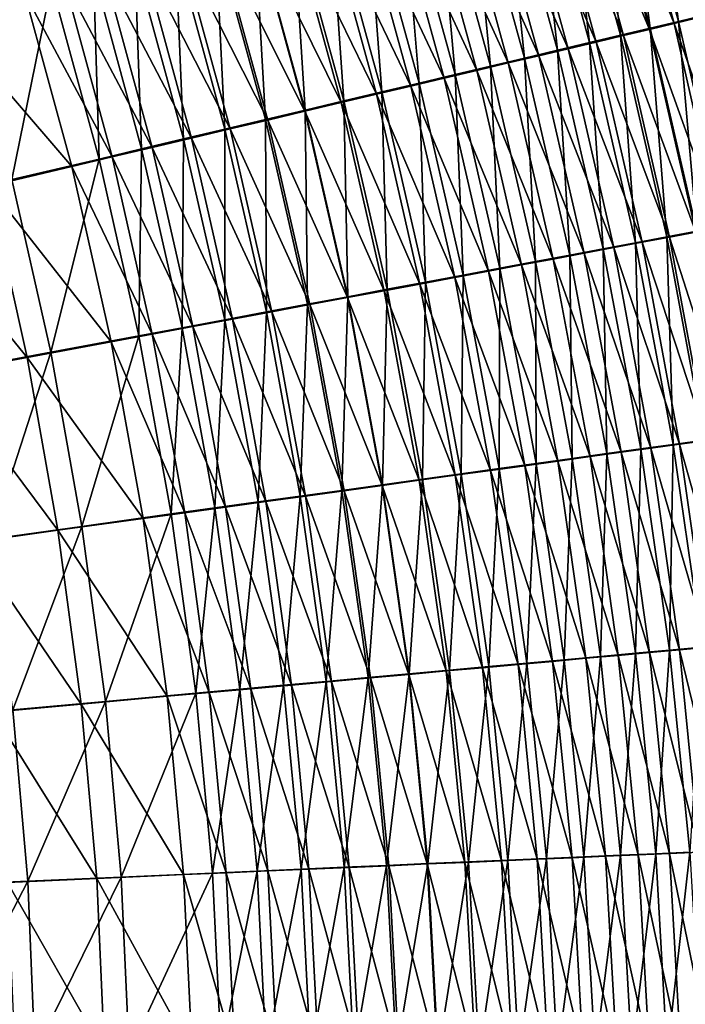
# Model space of a CAD drawing. Header units: metres. Extents: x -900 to 900, y -400 to 400.
# Tile 210 of 241: x 578 to 607, y 91 to 132. Entities that reach past the tile are written whole.
import ezdxf

# ---------------------------------------------------------------- set-up
doc = ezdxf.new("R2010")
doc.units = ezdxf.units.M

msp = doc.modelspace()

# ---------------------------------------------------------------- linework, layer by layer
at = {"layer": 'top'}
for points in [[(605.043396, 141.131348, -466.032501), (606.259277, 132.217224, -467.521759), (603.901123, 140.800156, -467.688843)], [(605.043396, 141.131348, -466.032501), (607.414673, 132.492859, -465.85614), (606.259277, 132.217224, -467.521759)], [(602.707336, 140.454315, -469.306549), (603.792114, 131.62941, -470.734711), (601.463501, 140.094254, -470.883484)], [(602.690491, 140.398193, -464.321503), (606.071411, 132.129364, -462.532104), (603.727844, 140.698898, -462.709534)], [(603.901123, 140.800156, -467.688843), (605.05127, 131.929306, -469.148651), (602.707336, 140.454315, -469.306549)], [(602.707336, 140.454315, -469.306549), (605.05127, 131.929306, -469.148651), (603.792114, 131.62941, -470.734711)], [(603.727844, 140.698898, -462.709534), (606.071411, 132.129364, -462.532104), (607.067322, 132.367142, -460.878357)], [(603.901123, 140.800156, -467.688843), (606.259277, 132.217224, -467.521759), (605.05127, 131.929306, -469.148651)], [(601.463501, 140.094254, -470.883484), (602.483276, 131.317902, -472.277802), (600.171021, 139.720383, -472.417664)], [(603.922546, 131.617081, -465.738922), (601.602783, 140.083206, -465.898621), (600.466064, 139.754272, -467.438934)], [(601.463501, 140.094254, -470.883484), (603.792114, 131.62941, -470.734711), (602.483276, 131.317902, -472.277802)], [(605.022705, 131.879227, -464.152954), (602.690491, 140.398193, -464.321503), (601.602783, 140.083206, -465.898621)], [(603.922546, 131.617081, -465.738922), (605.022705, 131.879227, -464.152954), (601.602783, 140.083206, -465.898621)], [(605.022705, 131.879227, -464.152954), (606.071411, 132.129364, -462.532104), (602.690491, 140.398193, -464.321503)], [(600.171021, 139.720383, -472.417664), (601.12616, 130.995117, -473.775848), (598.831299, 139.333099, -473.906921)], [(602.772278, 131.343216, -467.288025), (600.466064, 139.754272, -467.438934), (599.281677, 139.411819, -468.940491)], [(600.171021, 139.720383, -472.417664), (602.483276, 131.317902, -472.277802), (601.12616, 130.995117, -473.775848)], [(602.772278, 131.343216, -467.288025), (603.922546, 131.617081, -465.738922), (600.466064, 139.754272, -467.438934)], [(598.831299, 139.333099, -473.906921), (599.722229, 130.661392, -475.226898), (597.44574, 138.932816, -475.349335)], [(601.573303, 131.057983, -468.798218), (599.281677, 139.411819, -468.940491), (598.050903, 139.056229, -470.401276)], [(598.831299, 139.333099, -473.906921), (601.12616, 130.995117, -473.775848), (599.722229, 130.661392, -475.226898)], [(601.573303, 131.057983, -468.798218), (602.772278, 131.343216, -467.288025), (599.281677, 139.411819, -468.940491)], [(597.44574, 138.932816, -475.349335), (598.273132, 130.317123, -476.629517), (596.015991, 138.519989, -476.743561)], [(600.327026, 130.761688, -470.267548), (598.050903, 139.056229, -470.401276), (596.775208, 138.687866, -471.819305)], [(597.44574, 138.932816, -475.349335), (599.722229, 130.661392, -475.226898), (598.273132, 130.317123, -476.629517)], [(600.327026, 130.761688, -470.267548), (601.573303, 131.057983, -468.798218), (598.050903, 139.056229, -470.401276)], [(596.015991, 138.519989, -476.743561), (596.780457, 129.962692, -477.982422), (594.543579, 138.095078, -478.088287)], [(599.03479, 130.454681, -471.69397), (596.775208, 138.687866, -471.819305), (595.455811, 138.307159, -473.192749)], [(596.015991, 138.519989, -476.743561), (598.273132, 130.317123, -476.629517), (596.780457, 129.962692, -477.982422)], [(599.03479, 130.454681, -471.69397), (600.327026, 130.761688, -470.267548), (596.775208, 138.687866, -471.819305)], [(596.318115, 129.80983, -474.411163), (594.09436, 137.91452, -474.520294), (592.692322, 137.510391, -475.80072)], [(594.543579, 138.095078, -478.088287), (595.24585, 129.598465, -479.284393), (593.030212, 137.658554, -479.382263)], [(597.697937, 130.137268, -473.075623), (595.455811, 138.307159, -473.192749), (594.09436, 137.91452, -474.520294)], [(596.318115, 129.80983, -474.411163), (597.697937, 130.137268, -473.075623), (594.09436, 137.91452, -474.520294)], [(594.543579, 138.095078, -478.088287), (596.780457, 129.962692, -477.982422), (595.24585, 129.598465, -479.284393)], [(597.697937, 130.137268, -473.075623), (599.03479, 130.454681, -471.69397), (595.455811, 138.307159, -473.192749)], [(594.89679, 129.472717, -475.699402), (592.692322, 137.510391, -475.80072), (591.25116, 137.0952, -477.032837)], [(593.030212, 137.658554, -479.382263), (593.671021, 129.224854, -480.534088), (591.477356, 137.210861, -480.624298)], [(594.89679, 129.472717, -475.699402), (596.318115, 129.80983, -474.411163), (592.692322, 137.510391, -475.80072)], [(593.030212, 137.658554, -479.382263), (595.24585, 129.598465, -479.284393), (593.671021, 129.224854, -480.534088)], [(593.435547, 129.126297, -476.939087), (591.25116, 137.0952, -477.032837), (589.772522, 136.669403, -478.215454)], [(591.477356, 137.210861, -480.624298), (592.057495, 128.842239, -481.730286), (589.88678, 136.752487, -481.813049)], [(593.435547, 129.126297, -476.939087), (594.89679, 129.472717, -475.699402), (591.25116, 137.0952, -477.032837)], [(591.477356, 137.210861, -480.624298), (593.671021, 129.224854, -480.534088), (592.057495, 128.842239, -481.730286)], [(591.935974, 128.77095, -478.129028), (589.772522, 136.669403, -478.215454), (588.257874, 136.233429, -479.347351)], [(589.88678, 136.752487, -481.813049), (590.407043, 128.450989, -482.871704), (588.259949, 136.283859, -482.947327)], [(591.935974, 128.77095, -478.129028), (593.435547, 129.126297, -476.939087), (589.772522, 136.669403, -478.215454)], [(589.88678, 136.752487, -481.813049), (592.057495, 128.842239, -481.730286), (590.407043, 128.450989, -482.871704)], [(588.259949, 136.283859, -482.947327), (588.721252, 128.051498, -483.957062), (586.598572, 135.80545, -484.025848)], [(590.399597, 128.407028, -479.268036), (588.257874, 136.233429, -479.347351), (586.70874, 135.78772, -480.427399)], [(590.399597, 128.407028, -479.268036), (591.935974, 128.77095, -478.129028), (588.257874, 136.233429, -479.347351)], [(588.259949, 136.283859, -482.947327), (590.407043, 128.450989, -482.871704), (588.721252, 128.051498, -483.957062)], [(586.598572, 135.80545, -484.025848), (587.001709, 127.644173, -484.985138), (584.904175, 135.317749, -485.047394)], [(588.827942, 128.034912, -480.354858), (586.70874, 135.78772, -480.427399), (585.126709, 135.332703, -481.454315)], [(586.598572, 135.80545, -484.025848), (588.721252, 128.051498, -483.957062), (587.001709, 127.644173, -484.985138)], [(588.827942, 128.034912, -480.354858), (590.399597, 128.407028, -479.268036), (586.70874, 135.78772, -480.427399)], [(584.904175, 135.317749, -485.047394), (585.250366, 127.229431, -485.954987), (583.17865, 134.821243, -486.011078)], [(587.222717, 127.654953, -481.388306), (585.126709, 135.332703, -481.454315), (583.513245, 134.868851, -482.427032)], [(584.904175, 135.317749, -485.047394), (587.001709, 127.644173, -484.985138), (585.250366, 127.229431, -485.954987)], [(587.222717, 127.654953, -481.388306), (588.827942, 128.034912, -480.354858), (585.126709, 135.332703, -481.454315)], [(583.17865, 134.821243, -486.011078), (583.469055, 126.807709, -486.865723), (581.423828, 134.316467, -486.915955)], [(585.585388, 127.267532, -482.367249), (583.513245, 134.868851, -482.427032), (581.870178, 134.396622, -483.344635)], [(583.17865, 134.821243, -486.011078), (585.250366, 127.229431, -485.954987), (583.469055, 126.807709, -486.865723)], [(585.585388, 127.267532, -482.367249), (587.222717, 127.654953, -481.388306), (583.513245, 134.868851, -482.427032)], [(581.423828, 134.316467, -486.915955), (581.659546, 126.37944, -487.716431), (579.641418, 133.80394, -487.761169)], [(583.917725, 126.873062, -483.290741), (581.870178, 134.396622, -483.344635), (580.199097, 133.916519, -484.206238)], [(581.423828, 134.316467, -486.915955), (583.469055, 126.807709, -486.865723), (581.659546, 126.37944, -487.716431)], [(583.917725, 126.873062, -483.290741), (585.585388, 127.267532, -482.367249), (581.870178, 134.396622, -483.344635)], [(579.641418, 133.80394, -487.761169), (577.963623, 125.505028, -489.234131), (576.001343, 132.75769, -489.269043)], [(579.641418, 133.80394, -487.761169), (581.659546, 126.37944, -487.716431), (577.963623, 125.505028, -489.234131)], [(582.221497, 126.471954, -484.157928), (580.199097, 133.916519, -484.206238), (578.501831, 133.429047, -485.011047)], [(582.221497, 126.471954, -484.157928), (583.917725, 126.873062, -483.290741), (580.199097, 133.916519, -484.206238)], [(580.498474, 126.064629, -484.967926), (578.501831, 133.429047, -485.011047), (575.035583, 132.43396, -486.446777)], [(580.498474, 126.064629, -484.967926), (582.221497, 126.471954, -484.157928), (578.501831, 133.429047, -485.011047)], [(607.414673, 132.492859, -465.85614), (608.25354, 123.544815, -467.309601), (606.259277, 132.217224, -467.521759)], [(576.979126, 125.232964, -486.413086), (580.498474, 126.064629, -484.967926), (575.035583, 132.43396, -486.446777)], [(608.049438, 123.47068, -462.306335), (606.071411, 132.129364, -462.532104), (605.022705, 131.879227, -464.152954)], [(606.259277, 132.217224, -467.521759), (607.034302, 123.315346, -468.9487), (605.05127, 131.929306, -469.148651)], [(606.071411, 132.129364, -462.532104), (609.052673, 123.659813, -460.640778), (607.067322, 132.367142, -460.878357)], [(608.049438, 123.47068, -462.306335), (609.052673, 123.659813, -460.640778), (606.071411, 132.129364, -462.532104)], [(606.259277, 132.217224, -467.521759), (608.25354, 123.544815, -467.309601), (607.034302, 123.315346, -468.9487)], [(603.792114, 131.62941, -470.734711), (604.440369, 122.827675, -472.101746), (602.483276, 131.317902, -472.277802)], [(605.05127, 131.929306, -469.148651), (605.762756, 123.076202, -470.546783), (603.792114, 131.62941, -470.734711)], [(603.792114, 131.62941, -470.734711), (605.762756, 123.076202, -470.546783), (604.440369, 122.827675, -472.101746)], [(606.992249, 123.271576, -463.938965), (605.022705, 131.879227, -464.152954), (603.922546, 131.617081, -465.738922)], [(606.992249, 123.271576, -463.938965), (608.049438, 123.47068, -462.306335), (605.022705, 131.879227, -464.152954)], [(605.05127, 131.929306, -469.148651), (607.034302, 123.315346, -468.9487), (605.762756, 123.076202, -470.546783)], [(602.483276, 131.317902, -472.277802), (603.068665, 122.57003, -473.61145), (601.12616, 130.995117, -473.775848)], [(604.721558, 122.844498, -467.097351), (602.772278, 131.343216, -467.288025), (601.573303, 131.057983, -468.798218)], [(602.483276, 131.317902, -472.277802), (604.440369, 122.827675, -472.101746), (603.068665, 122.57003, -473.61145)], [(605.882507, 123.062767, -465.536652), (603.922546, 131.617081, -465.738922), (602.772278, 131.343216, -467.288025)], [(604.721558, 122.844498, -467.097351), (605.882507, 123.062767, -465.536652), (602.772278, 131.343216, -467.288025)], [(605.882507, 123.062767, -465.536652), (606.992249, 123.271576, -463.938965), (603.922546, 131.617081, -465.738922)], [(601.12616, 130.995117, -473.775848), (601.64917, 122.303551, -475.073883), (599.722229, 130.661392, -475.226898)], [(603.510803, 122.617043, -468.619049), (601.573303, 131.057983, -468.798218), (600.327026, 130.761688, -470.267548)], [(601.12616, 130.995117, -473.775848), (603.068665, 122.57003, -473.61145), (601.64917, 122.303551, -475.073883)], [(603.510803, 122.617043, -468.619049), (604.721558, 122.844498, -467.097351), (601.573303, 131.057983, -468.798218)], [(600.945618, 122.13559, -471.53717), (599.03479, 130.454681, -471.69397), (597.697937, 130.137268, -473.075623)], [(599.722229, 130.661392, -475.226898), (600.183411, 122.028526, -476.48764), (598.273132, 130.317123, -476.629517)], [(602.251709, 122.380653, -470.09964), (600.327026, 130.761688, -470.267548), (599.03479, 130.454681, -471.69397)], [(600.945618, 122.13559, -471.53717), (602.251709, 122.380653, -470.09964), (599.03479, 130.454681, -471.69397)], [(599.722229, 130.661392, -475.226898), (601.64917, 122.303551, -475.073883), (600.183411, 122.028526, -476.48764)], [(602.251709, 122.380653, -470.09964), (603.510803, 122.617043, -468.619049), (600.327026, 130.761688, -470.267548)], [(596.780457, 129.962692, -477.982422), (597.119934, 121.454124, -479.163849), (595.24585, 129.598465, -479.284393)], [(599.593933, 121.882126, -472.929657), (597.697937, 130.137268, -473.075623), (596.318115, 129.80983, -474.411163)], [(598.273132, 130.317123, -476.629517), (598.673096, 121.745285, -477.851379), (596.780457, 129.962692, -477.982422)], [(596.780457, 129.962692, -477.982422), (598.673096, 121.745285, -477.851379), (597.119934, 121.454124, -479.163849)], [(599.593933, 121.882126, -472.929657), (600.945618, 122.13559, -471.53717), (597.697937, 130.137268, -473.075623)], [(598.273132, 130.317123, -476.629517), (600.183411, 122.028526, -476.48764), (598.673096, 121.745285, -477.851379)], [(595.24585, 129.598465, -479.284393), (595.525635, 121.155357, -480.423737), (593.671021, 129.224854, -480.534088)], [(598.198303, 121.620544, -474.275818), (596.318115, 129.80983, -474.411163), (594.89679, 129.472717, -475.699402)], [(595.24585, 129.598465, -479.284393), (597.119934, 121.454124, -479.163849), (595.525635, 121.155357, -480.423737)], [(598.198303, 121.620544, -474.275818), (599.593933, 121.882126, -472.929657), (596.318115, 129.80983, -474.411163)], [(595.281311, 121.074203, -476.824066), (593.435547, 129.126297, -476.939087), (591.935974, 128.77095, -478.129028)], [(593.671021, 129.224854, -480.534088), (593.891785, 120.849297, -481.629761), (592.057495, 128.842239, -481.730286)], [(596.760193, 121.351135, -475.574341), (594.89679, 129.472717, -475.699402), (593.435547, 129.126297, -476.939087)], [(595.281311, 121.074203, -476.824066), (596.760193, 121.351135, -475.574341), (593.435547, 129.126297, -476.939087)], [(593.671021, 129.224854, -480.534088), (595.525635, 121.155357, -480.423737), (593.891785, 120.849297, -481.629761)], [(596.760193, 121.351135, -475.574341), (598.198303, 121.620544, -474.275818), (594.89679, 129.472717, -475.699402)], [(593.763245, 120.790031, -478.023712), (591.935974, 128.77095, -478.129028), (590.399597, 128.407028, -479.268036)], [(592.057495, 128.842239, -481.730286), (592.220154, 120.53624, -482.780579), (590.407043, 128.450989, -482.871704)], [(593.763245, 120.790031, -478.023712), (595.281311, 121.074203, -476.824066), (591.935974, 128.77095, -478.129028)], [(592.057495, 128.842239, -481.730286), (593.891785, 120.849297, -481.629761), (592.220154, 120.53624, -482.780579)], [(590.407043, 128.450989, -482.871704), (590.512329, 120.216515, -483.874969), (588.721252, 128.051498, -483.957062)], [(592.20752, 120.498924, -479.172028), (590.399597, 128.407028, -479.268036), (588.827942, 128.034912, -480.354858)], [(592.20752, 120.498924, -479.172028), (593.763245, 120.790031, -478.023712), (590.399597, 128.407028, -479.268036)], [(590.407043, 128.450989, -482.871704), (592.220154, 120.53624, -482.780579), (590.512329, 120.216515, -483.874969)], [(588.721252, 128.051498, -483.957062), (588.770081, 119.890427, -484.911652), (587.001709, 127.644173, -484.985138)], [(590.615784, 120.201172, -480.267853), (588.827942, 128.034912, -480.354858), (587.222717, 127.654953, -481.388306)], [(588.721252, 128.051498, -483.957062), (590.512329, 120.216515, -483.874969), (588.770081, 119.890427, -484.911652)], [(590.615784, 120.201172, -480.267853), (592.20752, 120.498924, -479.172028), (588.827942, 128.034912, -480.354858)], [(587.001709, 127.644173, -484.985138), (586.995239, 119.558319, -485.889679), (585.250366, 127.229431, -485.954987)], [(588.989624, 119.897064, -481.309906), (587.222717, 127.654953, -481.388306), (585.585388, 127.267532, -482.367249)], [(587.001709, 127.644173, -484.985138), (588.770081, 119.890427, -484.911652), (586.995239, 119.558319, -485.889679)], [(588.989624, 119.897064, -481.309906), (590.615784, 120.201172, -480.267853), (587.222717, 127.654953, -481.388306)], [(585.250366, 127.229431, -485.954987), (585.189697, 119.220543, -486.808105), (583.469055, 126.807709, -486.865723)], [(587.330627, 119.586914, -482.297028), (585.585388, 127.267532, -482.367249), (583.917725, 126.873062, -483.290741)], [(585.250366, 127.229431, -485.954987), (586.995239, 119.558319, -485.889679), (585.189697, 119.220543, -486.808105)], [(587.330627, 119.586914, -482.297028), (588.989624, 119.897064, -481.309906), (585.585388, 127.267532, -482.367249)], [(583.469055, 126.807709, -486.865723), (583.355469, 118.877457, -487.666016), (581.659546, 126.37944, -487.716431)], [(585.640686, 119.271034, -483.228271), (583.917725, 126.873062, -483.290741), (582.221497, 126.471954, -484.157928)], [(583.469055, 126.807709, -486.865723), (585.189697, 119.220543, -486.808105), (583.355469, 118.877457, -487.666016)], [(585.640686, 119.271034, -483.228271), (587.330627, 119.586914, -482.297028), (583.917725, 126.873062, -483.290741)], [(581.659546, 126.37944, -487.716431), (579.608154, 118.176758, -489.196686), (577.963623, 125.505028, -489.234131)], [(581.659546, 126.37944, -487.716431), (583.355469, 118.877457, -487.666016), (579.608154, 118.176758, -489.196686)], [(583.921448, 118.949768, -484.102783), (582.221497, 126.471954, -484.157928), (580.498474, 126.064629, -484.967926)], [(583.921448, 118.949768, -484.102783), (585.640686, 119.271034, -483.228271), (582.221497, 126.471954, -484.157928)], [(582.174866, 118.623451, -484.919708), (580.498474, 126.064629, -484.967926), (576.979126, 125.232964, -486.413086)], [(582.174866, 118.623451, -484.919708), (583.921448, 118.949768, -484.102783), (580.498474, 126.064629, -484.967926)], [(577.963623, 125.505028, -489.234131), (579.608154, 118.176758, -489.196686), (575.768616, 117.459023, -490.474335)], [(578.606689, 117.957001, -486.377167), (576.979126, 125.232964, -486.413086), (573.373901, 124.381401, -487.619293)], [(578.606689, 117.957001, -486.377167), (582.174866, 118.623451, -484.919708), (576.979126, 125.232964, -486.413086)], [(574.950684, 117.274353, -487.593719), (578.606689, 117.957001, -486.377167), (573.373901, 124.381401, -487.619293)], [(607.034302, 123.315346, -468.9487), (607.371338, 114.453789, -470.319763), (605.762756, 123.076202, -470.546783)], [(608.595093, 114.59481, -463.679565), (606.992249, 123.271576, -463.938965), (605.882507, 123.062767, -465.536652)], [(605.762756, 123.076202, -470.546783), (606.038391, 114.268654, -471.889496), (604.440369, 122.827675, -472.101746)], [(607.478638, 114.439621, -465.29184), (605.882507, 123.062767, -465.536652), (604.721558, 122.844498, -467.097351)], [(605.762756, 123.076202, -470.546783), (607.371338, 114.453789, -470.319763), (606.038391, 114.268654, -471.889496)], [(607.478638, 114.439621, -465.29184), (608.595093, 114.59481, -463.679565), (605.882507, 123.062767, -465.536652)], [(603.068665, 122.57003, -473.61145), (603.222656, 113.877823, -474.89032), (601.64917, 122.303551, -475.073883)], [(605.09021, 114.107948, -468.402924), (603.510803, 122.617043, -468.619049), (602.251709, 122.380653, -470.09964)], [(604.440369, 122.827675, -472.101746), (604.655029, 114.076591, -473.413696), (603.068665, 122.57003, -473.61145)], [(603.068665, 122.57003, -473.61145), (604.655029, 114.076591, -473.413696), (603.222656, 113.877823, -474.89032)], [(606.309875, 114.277267, -466.866974), (604.721558, 122.844498, -467.097351), (603.510803, 122.617043, -468.619049)], [(605.09021, 114.107948, -468.402924), (606.309875, 114.277267, -466.866974), (603.510803, 122.617043, -468.619049)], [(604.440369, 122.827675, -472.101746), (606.038391, 114.268654, -471.889496), (604.655029, 114.076591, -473.413696)], [(606.309875, 114.277267, -466.866974), (607.478638, 114.439621, -465.29184), (604.721558, 122.844498, -467.097351)], [(600.183411, 122.028526, -476.48764), (600.217896, 113.46106, -477.695129), (598.673096, 121.745285, -477.851379)], [(602.503845, 113.749161, -471.348907), (600.945618, 122.13559, -471.53717), (599.593933, 121.882126, -472.929657)], [(601.64917, 122.303551, -475.073883), (601.743042, 113.672569, -476.317902), (600.183411, 122.028526, -476.48764)], [(600.183411, 122.028526, -476.48764), (601.743042, 113.672569, -476.317902), (600.217896, 113.46106, -477.695129)], [(603.821045, 113.931847, -469.897583), (602.251709, 122.380653, -470.09964), (600.945618, 122.13559, -471.53717)], [(602.503845, 113.749161, -471.348907), (603.821045, 113.931847, -469.897583), (600.945618, 122.13559, -471.53717)], [(601.64917, 122.303551, -475.073883), (603.222656, 113.877823, -474.89032), (601.743042, 113.672569, -476.317902)], [(603.821045, 113.931847, -469.897583), (605.09021, 114.107948, -468.402924), (602.251709, 122.380653, -470.09964)], [(599.73114, 113.364861, -474.114227), (598.198303, 121.620544, -474.275818), (596.760193, 121.351135, -475.574341)], [(598.673096, 121.745285, -477.851379), (598.648865, 113.243538, -479.020691), (597.119934, 121.454124, -479.163849)], [(601.140015, 113.560097, -472.754913), (599.593933, 121.882126, -472.929657), (598.198303, 121.620544, -474.275818)], [(599.73114, 113.364861, -474.114227), (601.140015, 113.560097, -472.754913), (598.198303, 121.620544, -474.275818)], [(598.673096, 121.745285, -477.851379), (600.217896, 113.46106, -477.695129), (598.648865, 113.243538, -479.020691)], [(601.140015, 113.560097, -472.754913), (602.503845, 113.749161, -471.348907), (599.593933, 121.882126, -472.929657)], [(598.278931, 113.163689, -475.425598), (596.760193, 121.351135, -475.574341), (595.281311, 121.074203, -476.824066)], [(597.119934, 121.454124, -479.163849), (597.037659, 113.020226, -480.293213), (595.525635, 121.155357, -480.423737)], [(598.278931, 113.163689, -475.425598), (599.73114, 113.364861, -474.114227), (596.760193, 121.351135, -475.574341)], [(597.119934, 121.454124, -479.163849), (598.648865, 113.243538, -479.020691), (597.037659, 113.020226, -480.293213)], [(595.250854, 112.744377, -477.899445), (593.763245, 120.790031, -478.023712), (592.20752, 120.498924, -479.172028)], [(593.891785, 120.849297, -481.629761), (593.69574, 112.557167, -482.674011), (592.220154, 120.53624, -482.780579)], [(593.891785, 120.849297, -481.629761), (595.386047, 112.791359, -481.511444), (593.69574, 112.557167, -482.674011)], [(596.784973, 112.956779, -476.687744), (595.281311, 121.074203, -476.824066), (593.763245, 120.790031, -478.023712)], [(595.250854, 112.744377, -477.899445), (596.784973, 112.956779, -476.687744), (593.763245, 120.790031, -478.023712)], [(595.525635, 121.155357, -480.423737), (595.386047, 112.791359, -481.511444), (593.891785, 120.849297, -481.629761)], [(596.784973, 112.956779, -476.687744), (598.278931, 113.163689, -475.425598), (595.281311, 121.074203, -476.824066)], [(595.525635, 121.155357, -480.423737), (597.037659, 113.020226, -480.293213), (595.386047, 112.791359, -481.511444)], [(592.220154, 120.53624, -482.780579), (591.968445, 112.317894, -483.779602), (590.512329, 120.216515, -483.874969)], [(593.678223, 112.526688, -479.059418), (592.20752, 120.498924, -479.172028), (590.615784, 120.201172, -480.267853)], [(592.220154, 120.53624, -482.780579), (593.69574, 112.557167, -482.674011), (591.968445, 112.317894, -483.779602)], [(593.678223, 112.526688, -479.059418), (595.250854, 112.744377, -477.899445), (592.20752, 120.498924, -479.172028)], [(590.512329, 120.216515, -483.874969), (590.205872, 112.073761, -484.826965), (588.770081, 119.890427, -484.911652)], [(592.068787, 112.30394, -480.166382), (590.615784, 120.201172, -480.267853), (588.989624, 119.897064, -481.309906)], [(590.512329, 120.216515, -483.874969), (591.968445, 112.317894, -483.779602), (590.205872, 112.073761, -484.826965)], [(592.068787, 112.30394, -480.166382), (593.678223, 112.526688, -479.059418), (590.615784, 120.201172, -480.267853)], [(586.995239, 119.558319, -485.889679), (586.582703, 111.571999, -486.743103), (585.189697, 119.220543, -486.808105)], [(588.745789, 111.844147, -482.2164), (587.330627, 119.586914, -482.297028), (585.640686, 119.271034, -483.228271)], [(586.995239, 119.558319, -485.889679), (588.409973, 111.825043, -485.815125), (586.582703, 111.571999, -486.743103)], [(588.770081, 119.890427, -484.911652), (588.409973, 111.825043, -485.815125), (586.995239, 119.558319, -485.889679)], [(590.424072, 112.076355, -481.219116), (588.989624, 119.897064, -481.309906), (587.330627, 119.586914, -482.297028)], [(588.745789, 111.844147, -482.2164), (590.424072, 112.076355, -481.219116), (587.330627, 119.586914, -482.297028)], [(588.770081, 119.890427, -484.911652), (590.205872, 112.073761, -484.826965), (588.409973, 111.825043, -485.815125)], [(590.424072, 112.076355, -481.219116), (592.068787, 112.30394, -480.166382), (588.989624, 119.897064, -481.309906)], [(585.189697, 119.220543, -486.808105), (584.725952, 111.314888, -487.609985), (583.355469, 118.877457, -487.666016)], [(587.035767, 111.607582, -483.157288), (585.640686, 119.271034, -483.228271), (583.921448, 118.949768, -484.102783)], [(585.189697, 119.220543, -486.808105), (586.582703, 111.571999, -486.743103), (584.725952, 111.314888, -487.609985)], [(587.035767, 111.607582, -483.157288), (588.745789, 111.844147, -482.2164), (585.640686, 119.271034, -483.228271)], [(583.355469, 118.877457, -487.666016), (580.931824, 110.789551, -489.156708), (579.608154, 118.176758, -489.196686)], [(583.355469, 118.877457, -487.666016), (584.725952, 111.314888, -487.609985), (580.931824, 110.789551, -489.156708)], [(585.295837, 111.366898, -484.040894), (583.921448, 118.949768, -484.102783), (582.174866, 118.623451, -484.919708)], [(585.295837, 111.366898, -484.040894), (587.035767, 111.607582, -483.157288), (583.921448, 118.949768, -484.102783)], [(583.527893, 111.122353, -484.866333), (582.174866, 118.623451, -484.919708), (578.606689, 117.957001, -486.377167)], [(583.527893, 111.122353, -484.866333), (585.295837, 111.366898, -484.040894), (582.174866, 118.623451, -484.919708)], [(579.915283, 110.622688, -486.339081), (578.606689, 117.957001, -486.377167), (574.950684, 117.274353, -487.593719)], [(579.608154, 118.176758, -489.196686), (577.043335, 110.251152, -490.447784), (575.768616, 117.459023, -490.474335)], [(579.608154, 118.176758, -489.196686), (580.931824, 110.789551, -489.156708), (577.043335, 110.251152, -490.447784)], [(579.915283, 110.622688, -486.339081), (583.527893, 111.122353, -484.866333), (578.606689, 117.957001, -486.377167)], [(576.212708, 110.110603, -487.56842), (579.915283, 110.622688, -486.339081), (574.950684, 117.274353, -487.593719)], [(606.307434, 105.549644, -468.149872), (605.09021, 114.107948, -468.402924), (603.821045, 113.931847, -469.897583)], [(606.038391, 114.268654, -471.889496), (605.881226, 105.533539, -473.182587), (604.655029, 114.076591, -473.413696)], [(607.533142, 105.660675, -466.596863), (606.309875, 114.277267, -466.866974), (605.09021, 114.107948, -468.402924)], [(606.307434, 105.549644, -468.149872), (607.533142, 105.660675, -466.596863), (605.09021, 114.107948, -468.402924)], [(606.038391, 114.268654, -471.889496), (607.273376, 105.659767, -471.641022), (605.881226, 105.533539, -473.182587)], [(607.371338, 114.453789, -470.319763), (607.273376, 105.659767, -471.641022), (606.038391, 114.268654, -471.889496)], [(608.706848, 105.767006, -465.004425), (607.478638, 114.439621, -465.29184), (606.309875, 114.277267, -466.866974)], [(607.533142, 105.660675, -466.596863), (608.706848, 105.767006, -465.004425), (606.309875, 114.277267, -466.866974)], [(601.743042, 113.672569, -476.317902), (601.411011, 105.128212, -477.513702), (600.217896, 113.46106, -477.695129)], [(603.705566, 105.313957, -471.129181), (602.503845, 113.749161, -471.348907), (601.140015, 113.560097, -472.754913)], [(601.743042, 113.672569, -476.317902), (602.948303, 105.267609, -476.120331), (601.411011, 105.128212, -477.513702)], [(603.222656, 113.877823, -474.89032), (602.948303, 105.267609, -476.120331), (601.743042, 113.672569, -476.317902)], [(605.031067, 105.434029, -469.661346), (603.821045, 113.931847, -469.897583), (602.503845, 113.749161, -471.348907)], [(603.705566, 105.313957, -471.129181), (605.031067, 105.434029, -469.661346), (602.503845, 113.749161, -471.348907)], [(603.222656, 113.877823, -474.89032), (604.438965, 105.402771, -474.676178), (602.948303, 105.267609, -476.120331)], [(604.655029, 114.076591, -473.413696), (604.438965, 105.402771, -474.676178), (603.222656, 113.877823, -474.89032)], [(605.031067, 105.434029, -469.661346), (606.307434, 105.549644, -468.149872), (603.821045, 113.931847, -469.897583)], [(604.655029, 114.076591, -473.413696), (605.881226, 105.533539, -473.182587), (604.438965, 105.402771, -474.676178)], [(598.648865, 113.243538, -479.020691), (598.203491, 104.837318, -480.142578), (597.037659, 113.020226, -480.293213)], [(598.648865, 113.243538, -479.020691), (599.828857, 104.984734, -478.854889), (598.203491, 104.837318, -480.142578)], [(600.912964, 105.061005, -473.926422), (599.73114, 113.364861, -474.114227), (598.278931, 113.163689, -475.425598)], [(600.217896, 113.46106, -477.695129), (599.828857, 104.984734, -478.854889), (598.648865, 113.243538, -479.020691)], [(602.332275, 105.189568, -472.551331), (601.140015, 113.560097, -472.754913), (599.73114, 113.364861, -474.114227)], [(600.912964, 105.061005, -473.926422), (602.332275, 105.189568, -472.551331), (599.73114, 113.364861, -474.114227)], [(600.217896, 113.46106, -477.695129), (601.411011, 105.128212, -477.513702), (599.828857, 104.984734, -478.854889)], [(602.332275, 105.189568, -472.551331), (603.705566, 105.313957, -471.129181), (601.140015, 113.560097, -472.754913)], [(597.942749, 104.791931, -476.530182), (596.784973, 112.956779, -476.687744), (595.250854, 112.744377, -477.899445)], [(597.037659, 113.020226, -480.293213), (596.536804, 104.686134, -481.375366), (595.386047, 112.791359, -481.511444)], [(597.037659, 113.020226, -480.293213), (598.203491, 104.837318, -480.142578), (596.536804, 104.686134, -481.375366)], [(599.449219, 104.928406, -475.253113), (598.278931, 113.163689, -475.425598), (596.784973, 112.956779, -476.687744)], [(597.942749, 104.791931, -476.530182), (599.449219, 104.928406, -475.253113), (596.784973, 112.956779, -476.687744)], [(599.449219, 104.928406, -475.253113), (600.912964, 105.061005, -473.926422), (598.278931, 113.163689, -475.425598)], [(593.69574, 112.557167, -482.674011), (593.086182, 104.373055, -483.67099), (591.968445, 112.317894, -483.779602)], [(594.808228, 104.507912, -478.930115), (593.678223, 112.526688, -479.059418), (592.068787, 112.30394, -480.166382)], [(593.69574, 112.557167, -482.674011), (594.830444, 104.531326, -482.551971), (593.086182, 104.373055, -483.67099)], [(596.395203, 104.651718, -477.756256), (595.250854, 112.744377, -477.899445), (593.678223, 112.526688, -479.059418)], [(594.808228, 104.507912, -478.930115), (596.395203, 104.651718, -477.756256), (593.678223, 112.526688, -479.059418)], [(595.386047, 112.791359, -481.511444), (594.830444, 104.531326, -482.551971), (593.69574, 112.557167, -482.674011)], [(595.386047, 112.791359, -481.511444), (596.536804, 104.686134, -481.375366), (594.830444, 104.531326, -482.551971)], [(596.395203, 104.651718, -477.756256), (597.942749, 104.791931, -476.530182), (595.250854, 112.744377, -477.899445)], [(590.205872, 112.073761, -484.826965), (589.491333, 104.046753, -485.731354), (588.409973, 111.825043, -485.815125)], [(591.522705, 104.210114, -481.115936), (590.424072, 112.076355, -481.219116), (588.745789, 111.844147, -482.2164)], [(590.205872, 112.073761, -484.826965), (591.305847, 104.211472, -484.73111), (589.491333, 104.046753, -485.731354)], [(591.968445, 112.317894, -483.779602), (591.305847, 104.211472, -484.73111), (590.205872, 112.073761, -484.826965)], [(593.183472, 104.360664, -480.050446), (592.068787, 112.30394, -480.166382), (590.424072, 112.076355, -481.219116)], [(591.522705, 104.210114, -481.115936), (593.183472, 104.360664, -480.050446), (590.424072, 112.076355, -481.219116)], [(591.968445, 112.317894, -483.779602), (593.086182, 104.373055, -483.67099), (591.305847, 104.211472, -484.73111)], [(593.183472, 104.360664, -480.050446), (594.808228, 104.507912, -478.930115), (592.068787, 112.30394, -480.166382)], [(586.582703, 111.571999, -486.743103), (585.767822, 103.708626, -487.54834), (584.725952, 111.314888, -487.609985)], [(588.099792, 103.899757, -483.077789), (587.035767, 111.607582, -483.157288), (585.295837, 111.366898, -484.040894)], [(586.582703, 111.571999, -486.743103), (587.644653, 103.879082, -486.670746), (585.767822, 103.708626, -487.54834)], [(588.409973, 111.825043, -485.815125), (587.644653, 103.879082, -486.670746), (586.582703, 111.571999, -486.743103)], [(589.827515, 104.056427, -482.125366), (588.745789, 111.844147, -482.2164), (587.035767, 111.607582, -483.157288)], [(588.099792, 103.899757, -483.077789), (589.827515, 104.056427, -482.125366), (587.035767, 111.607582, -483.157288)], [(588.409973, 111.825043, -485.815125), (589.491333, 104.046753, -485.731354), (587.644653, 103.879082, -486.670746)], [(589.827515, 104.056427, -482.125366), (591.522705, 104.210114, -481.115936), (588.745789, 111.844147, -482.2164)], [(584.725952, 111.314888, -487.609985), (581.931702, 103.360077, -489.114227), (580.931824, 110.789551, -489.156708)], [(584.725952, 111.314888, -487.609985), (585.767822, 103.708626, -487.54834), (581.931702, 103.360077, -489.114227)], [(586.341492, 103.740273, -483.972229), (585.295837, 111.366898, -484.040894), (583.527893, 111.122353, -484.866333)], [(586.341492, 103.740273, -483.972229), (588.099792, 103.899757, -483.077789), (585.295837, 111.366898, -484.040894)], [(580.931824, 110.789551, -489.156708), (577.998779, 103.002541, -490.421295), (577.043335, 110.251152, -490.447784)], [(580.931824, 110.789551, -489.156708), (581.931702, 103.360077, -489.114227), (577.998779, 103.002541, -490.421295)], [(584.554443, 103.57814, -484.807861), (583.527893, 111.122353, -484.866333), (579.915283, 110.622688, -486.339081)], [(584.554443, 103.57814, -484.807861), (586.341492, 103.740273, -483.972229), (583.527893, 111.122353, -484.866333)], [(580.901794, 103.246628, -486.298828), (579.915283, 110.622688, -486.339081), (576.212708, 110.110603, -487.56842)], [(580.901794, 103.246628, -486.298828), (584.554443, 103.57814, -484.807861), (579.915283, 110.622688, -486.339081)], [(577.156982, 102.906563, -487.543427), (580.901794, 103.246628, -486.298828), (576.212708, 110.110603, -487.56842)], [(604.546936, 96.848549, -470.877991), (603.705566, 105.313957, -471.129181), (602.332275, 105.189568, -472.551331)], [(604.438965, 105.402771, -474.676178), (603.79541, 96.832031, -475.894897), (602.948303, 105.267609, -476.120331)], [(605.877991, 96.905945, -469.39093), (605.031067, 105.434029, -469.661346), (603.705566, 105.313957, -471.129181)], [(604.546936, 96.848549, -470.877991), (605.877991, 96.905945, -469.39093), (603.705566, 105.313957, -471.129181)], [(604.438965, 105.402771, -474.676178), (605.294189, 96.896957, -474.431458), (603.79541, 96.832031, -475.894897)], [(605.881226, 105.533539, -473.182587), (605.294189, 96.896957, -474.431458), (604.438965, 105.402771, -474.676178)], [(607.15863, 96.961075, -467.859894), (606.307434, 105.549644, -468.149872), (605.031067, 105.434029, -469.661346)], [(605.877991, 96.905945, -469.39093), (607.15863, 96.961075, -467.859894), (605.031067, 105.434029, -469.661346)], [(605.881226, 105.533539, -473.182587), (606.743469, 96.959625, -472.918091), (605.294189, 96.896957, -474.431458)], [(607.273376, 105.659767, -471.641022), (606.743469, 96.959625, -472.918091), (605.881226, 105.533539, -473.182587)], [(608.387512, 97.013863, -466.286987), (607.533142, 105.660675, -466.596863), (606.307434, 105.549644, -468.149872)], [(607.15863, 96.961075, -467.859894), (608.387512, 97.013863, -466.286987), (606.307434, 105.549644, -468.149872)], [(600.267456, 96.663353, -475.056946), (599.449219, 104.928406, -475.253113), (597.942749, 104.791931, -476.530182)], [(599.828857, 104.984734, -478.854889), (599.019592, 96.624504, -479.971741), (598.203491, 104.837318, -480.142578)], [(599.828857, 104.984734, -478.854889), (600.656311, 96.695732, -478.666443), (599.019592, 96.624504, -479.971741)], [(601.740051, 96.72718, -473.712372), (600.912964, 105.061005, -473.926422), (599.449219, 104.928406, -475.253113)], [(600.267456, 96.663353, -475.056946), (601.740051, 96.72718, -473.712372), (599.449219, 104.928406, -475.253113)], [(601.411011, 105.128212, -477.513702), (600.656311, 96.695732, -478.666443), (599.828857, 104.984734, -478.854889)], [(601.411011, 105.128212, -477.513702), (602.248901, 96.764931, -477.307037), (600.656311, 96.695732, -478.666443)], [(603.167114, 96.788933, -472.318939), (602.332275, 105.189568, -472.551331), (600.912964, 105.061005, -473.926422)], [(601.740051, 96.72718, -473.712372), (603.167114, 96.788933, -472.318939), (600.912964, 105.061005, -473.926422)], [(602.948303, 105.267609, -476.120331), (602.248901, 96.764931, -477.307037), (601.411011, 105.128212, -477.513702)], [(602.948303, 105.267609, -476.120331), (603.79541, 96.832031, -475.894897), (602.248901, 96.764931, -477.307037)], [(603.167114, 96.788933, -472.318939), (604.546936, 96.848549, -470.877991), (602.332275, 105.189568, -472.551331)], [(594.830444, 104.531326, -482.551971), (593.862122, 96.399399, -483.549072), (593.086182, 104.373055, -483.67099)], [(595.593933, 96.460167, -478.78421), (594.808228, 104.507912, -478.930115), (593.183472, 104.360664, -480.050446)], [(594.830444, 104.531326, -482.551971), (595.620728, 96.476257, -482.414459), (593.862122, 96.399399, -483.549072)], [(597.192749, 96.529778, -477.594177), (596.395203, 104.651718, -477.756256), (594.808228, 104.507912, -478.930115)], [(595.593933, 96.460167, -478.78421), (597.192749, 96.529778, -477.594177), (594.808228, 104.507912, -478.930115)], [(596.536804, 104.686134, -481.375366), (595.620728, 96.476257, -482.414459), (594.830444, 104.531326, -482.551971)], [(596.536804, 104.686134, -481.375366), (597.340454, 96.551323, -481.221558), (595.620728, 96.476257, -482.414459)], [(598.75116, 96.597527, -476.351318), (597.942749, 104.791931, -476.530182), (596.395203, 104.651718, -477.756256)], [(597.192749, 96.529778, -477.594177), (598.75116, 96.597527, -476.351318), (596.395203, 104.651718, -477.756256)], [(598.203491, 104.837318, -480.142578), (597.340454, 96.551323, -481.221558), (596.536804, 104.686134, -481.375366)], [(598.203491, 104.837318, -480.142578), (599.019592, 96.624504, -479.971741), (597.340454, 96.551323, -481.221558)], [(598.75116, 96.597527, -476.351318), (600.267456, 96.663353, -475.056946), (597.942749, 104.791931, -476.530182)], [(590.572449, 96.240913, -482.023956), (589.827515, 104.056427, -482.125366), (588.099792, 103.899757, -483.077789)], [(591.305847, 104.211472, -484.73111), (590.236023, 96.240585, -485.638397), (589.491333, 104.046753, -485.731354)], [(592.282104, 96.315659, -481.000366), (591.522705, 104.210114, -481.115936), (589.827515, 104.056427, -482.125366)], [(590.572449, 96.240913, -482.023956), (592.282104, 96.315659, -481.000366), (589.827515, 104.056427, -482.125366)], [(591.305847, 104.211472, -484.73111), (592.066589, 96.320808, -484.624084), (590.236023, 96.240585, -485.638397)], [(593.086182, 104.373055, -483.67099), (592.066589, 96.320808, -484.624084), (591.305847, 104.211472, -484.73111)], [(593.956482, 96.388771, -479.920044), (593.183472, 104.360664, -480.050446), (591.522705, 104.210114, -481.115936)], [(592.282104, 96.315659, -481.000366), (593.956482, 96.388771, -479.920044), (591.522705, 104.210114, -481.115936)], [(593.086182, 104.373055, -483.67099), (593.862122, 96.399399, -483.549072), (592.066589, 96.320808, -484.624084)], [(593.956482, 96.388771, -479.920044), (595.593933, 96.460167, -478.78421), (593.183472, 104.360664, -480.050446)], [(585.767822, 103.708626, -487.54834), (582.604614, 95.905014, -489.069244), (581.931702, 103.360077, -489.114227)], [(585.767822, 103.708626, -487.54834), (586.478088, 96.075562, -487.48111), (582.604614, 95.905014, -489.069244)], [(587.055115, 96.086823, -483.896851), (586.341492, 103.740273, -483.972229), (584.554443, 103.57814, -484.807861)], [(587.644653, 103.879082, -486.670746), (586.478088, 96.075562, -487.48111), (585.767822, 103.708626, -487.54834)], [(588.829468, 96.164604, -482.989746), (588.099792, 103.899757, -483.077789), (586.341492, 103.740273, -483.972229)], [(587.055115, 96.086823, -483.896851), (588.829468, 96.164604, -482.989746), (586.341492, 103.740273, -483.972229)], [(587.644653, 103.879082, -486.670746), (588.372498, 96.158806, -486.591064), (586.478088, 96.075562, -487.48111)], [(589.491333, 104.046753, -485.731354), (588.372498, 96.158806, -486.591064), (587.644653, 103.879082, -486.670746)], [(588.829468, 96.164604, -482.989746), (590.572449, 96.240913, -482.023956), (588.099792, 103.899757, -483.077789)], [(589.491333, 104.046753, -485.731354), (590.236023, 96.240585, -485.638397), (588.372498, 96.158806, -486.591064)], [(581.563232, 95.845436, -486.256439), (580.901794, 103.246628, -486.298828), (577.156982, 102.906563, -487.543427)], [(581.931702, 103.360077, -489.114227), (578.632019, 95.72966, -490.394928), (577.998779, 103.002541, -490.421295)], [(581.931702, 103.360077, -489.114227), (582.604614, 95.905014, -489.069244), (578.632019, 95.72966, -490.394928)], [(585.251343, 96.007637, -484.744293), (584.554443, 103.57814, -484.807861), (580.901794, 103.246628, -486.298828)], [(581.563232, 95.845436, -486.256439), (585.251343, 96.007637, -484.744293), (580.901794, 103.246628, -486.298828)], [(585.251343, 96.007637, -484.744293), (587.055115, 96.086823, -483.896851), (584.554443, 103.57814, -484.807861)], [(577.998779, 103.002541, -490.421295), (578.632019, 95.72966, -490.394928), (574.577515, 95.550224, -491.45108)], [(577.780701, 95.67865, -487.518707), (581.563232, 95.845436, -486.256439), (577.156982, 102.906563, -487.543427)], [(606.743469, 96.959625, -472.918091), (605.7854, 88.378922, -474.155121), (605.294189, 96.896957, -474.431458)], [(606.743469, 96.959625, -472.918091), (607.237732, 88.373589, -472.62027), (605.7854, 88.378922, -474.155121)], [(607.638245, 88.361198, -467.536865), (607.15863, 96.961075, -467.859894), (605.877991, 96.905945, -469.39093)], [(597.641724, 88.396278, -477.412292), (597.192749, 96.529778, -477.594177), (595.593933, 96.460167, -478.78421)], [(597.340454, 96.551323, -481.221558), (596.063843, 88.409531, -482.261169), (595.620728, 96.476257, -482.414459)], [(597.340454, 96.551323, -481.221558), (597.794922, 88.404617, -481.049316), (596.063843, 88.409531, -482.261169)], [(599.208496, 88.391449, -476.150055), (598.75116, 96.597527, -476.351318), (597.192749, 96.529778, -477.594177)], [(597.641724, 88.396278, -477.412292), (599.208496, 88.391449, -476.150055), (597.192749, 96.529778, -477.594177)], [(599.019592, 96.624504, -479.971741), (597.794922, 88.404617, -481.049316), (597.340454, 96.551323, -481.221558)], [(599.019592, 96.624504, -479.971741), (599.484192, 88.399628, -479.779846), (597.794922, 88.404617, -481.049316)], [(600.731873, 88.386551, -474.835693), (600.267456, 96.663353, -475.056946), (598.75116, 96.597527, -476.351318)], [(599.208496, 88.391449, -476.150055), (600.731873, 88.386551, -474.835693), (598.75116, 96.597527, -476.351318)], [(600.656311, 96.695732, -478.666443), (599.484192, 88.399628, -479.779846), (599.019592, 96.624504, -479.971741)], [(600.656311, 96.695732, -478.666443), (601.129761, 88.394554, -478.454132), (599.484192, 88.399628, -479.779846)], [(602.210022, 88.381584, -473.470764), (601.740051, 96.72718, -473.712372), (600.267456, 96.663353, -475.056946)], [(600.731873, 88.386551, -474.835693), (602.210022, 88.381584, -473.470764), (600.267456, 96.663353, -475.056946)], [(602.248901, 96.764931, -477.307037), (601.129761, 88.394554, -478.454132), (600.656311, 96.695732, -478.666443)], [(602.248901, 96.764931, -477.307037), (602.729614, 88.389412, -477.07373), (601.129761, 88.394554, -478.454132)], [(603.641357, 88.376564, -472.056763), (603.167114, 96.788933, -472.318939), (601.740051, 96.72718, -473.712372)], [(602.210022, 88.381584, -473.470764), (603.641357, 88.376564, -472.056763), (601.740051, 96.72718, -473.712372)], [(603.79541, 96.832031, -475.894897), (602.729614, 88.389412, -477.07373), (602.248901, 96.764931, -477.307037)], [(603.79541, 96.832031, -475.894897), (604.282104, 88.384193, -475.640198), (602.729614, 88.389412, -477.07373)], [(605.02417, 88.37149, -470.595337), (604.546936, 96.848549, -470.877991), (603.167114, 96.788933, -472.318939)], [(603.641357, 88.376564, -472.056763), (605.02417, 88.37149, -470.595337), (603.167114, 96.788933, -472.318939)], [(605.294189, 96.896957, -474.431458), (604.282104, 88.384193, -475.640198), (603.79541, 96.832031, -475.894897)], [(605.294189, 96.896957, -474.431458), (605.7854, 88.378922, -474.155121), (604.282104, 88.384193, -475.640198)], [(606.356995, 88.366364, -469.088135), (605.877991, 96.905945, -469.39093), (604.546936, 96.848549, -470.877991)], [(605.02417, 88.37149, -470.595337), (606.356995, 88.366364, -469.088135), (604.546936, 96.848549, -470.877991)], [(606.356995, 88.366364, -469.088135), (607.638245, 88.361198, -467.536865), (605.877991, 96.905945, -469.39093)], [(588.372498, 96.158806, -486.591064), (586.851379, 88.432594, -487.409637), (586.478088, 96.075562, -487.48111)], [(588.372498, 96.158806, -486.591064), (588.76123, 88.428192, -486.505371), (586.851379, 88.432594, -487.409637)], [(589.220337, 88.419182, -482.894196), (588.829468, 96.164604, -482.989746), (587.055115, 96.086823, -483.896851)], [(590.236023, 96.240585, -485.638397), (588.76123, 88.428192, -486.505371), (588.372498, 96.158806, -486.591064)], [(590.236023, 96.240585, -485.638397), (590.639526, 88.423683, -485.537262), (588.76123, 88.428192, -486.505371)], [(590.976624, 88.414787, -481.912659), (590.572449, 96.240913, -482.023956), (588.829468, 96.164604, -482.989746)], [(589.220337, 88.419182, -482.894196), (590.976624, 88.414787, -481.912659), (588.829468, 96.164604, -482.989746)], [(592.066589, 96.320808, -484.624084), (590.639526, 88.423683, -485.537262), (590.236023, 96.240585, -485.638397)], [(592.698853, 88.410294, -480.872498), (592.282104, 96.315659, -481.000366), (590.572449, 96.240913, -482.023956)], [(590.976624, 88.414787, -481.912659), (592.698853, 88.410294, -480.872498), (590.572449, 96.240913, -482.023956)], [(592.066589, 96.320808, -484.624084), (592.484131, 88.419067, -484.506409), (590.639526, 88.423683, -485.537262)], [(593.862122, 96.399399, -483.549072), (592.484131, 88.419067, -484.506409), (592.066589, 96.320808, -484.624084)], [(594.385071, 88.405708, -479.774872), (593.956482, 96.388771, -479.920044), (592.282104, 96.315659, -481.000366)], [(592.698853, 88.410294, -480.872498), (594.385071, 88.405708, -479.774872), (592.282104, 96.315659, -481.000366)], [(593.862122, 96.399399, -483.549072), (594.292908, 88.414345, -483.41394), (592.484131, 88.419067, -484.506409)], [(595.620728, 96.476257, -482.414459), (594.292908, 88.414345, -483.41394), (593.862122, 96.399399, -483.549072)], [(596.033325, 88.401031, -478.621033), (595.593933, 96.460167, -478.78421), (593.956482, 96.388771, -479.920044)], [(594.385071, 88.405708, -479.774872), (596.033325, 88.401031, -478.621033), (593.956482, 96.388771, -479.920044)], [(595.620728, 96.476257, -482.414459), (596.063843, 88.409531, -482.261169), (594.292908, 88.414345, -483.41394)], [(596.033325, 88.401031, -478.621033), (597.641724, 88.396278, -477.412292), (595.593933, 96.460167, -478.78421)], [(578.632019, 95.72966, -490.394928), (574.853149, 88.456375, -491.441833), (574.577515, 95.550224, -491.45108)], [(578.632019, 95.72966, -490.394928), (578.940186, 88.448975, -490.368622), (574.853149, 88.456375, -491.441833)], [(581.894714, 88.435707, -486.212646), (581.563232, 95.845436, -486.256439), (577.780701, 95.67865, -487.518707)], [(582.604614, 95.905014, -489.069244), (578.940186, 88.448975, -490.368622), (578.632019, 95.72966, -490.394928)], [(582.604614, 95.905014, -489.069244), (582.945679, 88.44104, -489.022522), (578.940186, 88.448975, -490.368622)], [(585.613464, 88.427666, -484.676941), (585.251343, 96.007637, -484.744293), (581.563232, 95.845436, -486.256439)], [(581.894714, 88.435707, -486.212646), (585.613464, 88.427666, -484.676941), (581.563232, 95.845436, -486.256439)], [(586.478088, 96.075562, -487.48111), (582.945679, 88.44104, -489.022522), (582.604614, 95.905014, -489.069244)], [(586.478088, 96.075562, -487.48111), (586.851379, 88.432594, -487.409637), (582.945679, 88.44104, -489.022522)], [(587.431885, 88.423477, -483.815979), (587.055115, 96.086823, -483.896851), (585.251343, 96.007637, -484.744293)], [(585.613464, 88.427666, -484.676941), (587.431885, 88.423477, -483.815979), (585.251343, 96.007637, -484.744293)], [(587.431885, 88.423477, -483.815979), (589.220337, 88.419182, -482.894196), (587.055115, 96.086823, -483.896851)], [(578.080933, 88.443268, -487.494324), (581.894714, 88.435707, -486.212646), (577.780701, 95.67865, -487.518707)]]:
    msp.add_3dface(points, dxfattribs=at)

doc.saveas('drawing.dxf')
